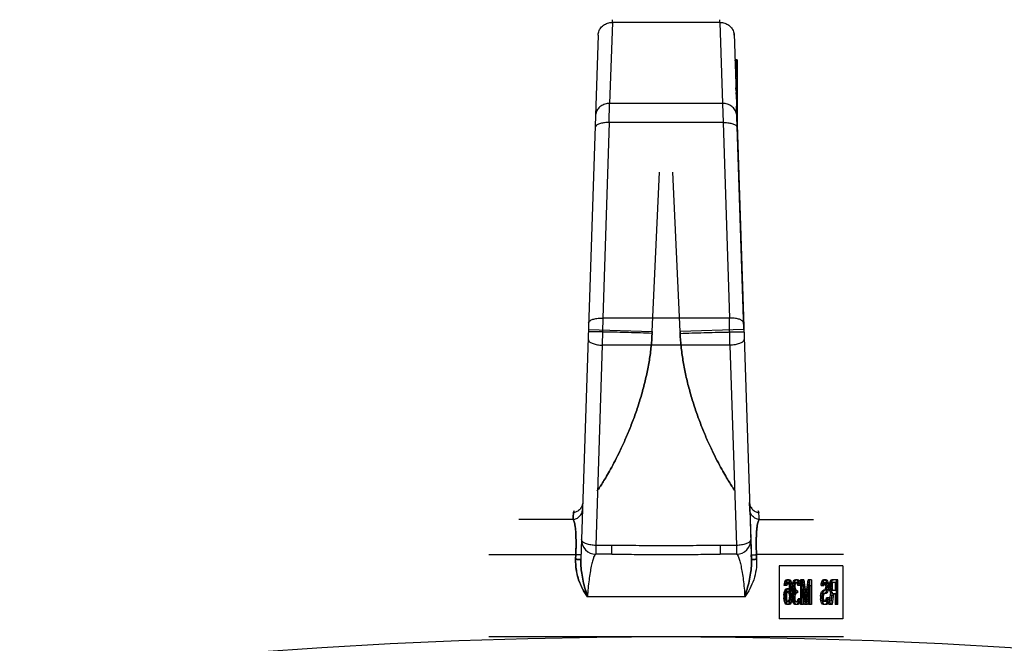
# Model space of a CAD drawing. Header units: millimetres. Extents: x 0 to 420, y 0 to 297.
# Tile 29 of 34: x 319.1 to 322.71, y 248.71 to 250.99. Entities that reach past the tile are written whole.
import ezdxf

# ---------------------------------------------------------------- set-up
doc = ezdxf.new("R2010")
doc.units = ezdxf.units.MM
doc.header["$LTSCALE"] = 23.1
doc.layers.get('0').update_dxf_attribs({"linetype": 'CONTINUOUS'})
doc.layers.add('001-M31079-X02', color=7, linetype='CONTINUOUS')

msp = doc.modelspace()

# ---------------------------------------------------------------- linework, layer by layer
at = {"color": 7, "linetype": 'Continuous'}
msp.add_circle((321.4716, 229.0752), 19.656, dxfattribs=at)
at = {"layer": '001-M31079-X02', "color": 9, "linetype": 'Continuous'}
for p, q in [((321.2743, 250.9824), (321.2645, 250.6857)), ((321.2743, 250.9824), (321.2745, 250.9923)), ((321.2743, 250.9824), (321.2745, 250.9923)), ((321.6688, 250.9824), (321.2743, 250.9824)), ((321.6688, 250.9824), (321.6686, 250.9923)), ((321.6688, 250.9824), (321.6686, 250.9923)), ((321.6688, 250.9824), (321.6786, 250.6857)), ((321.2223, 250.9361), (321.1589, 249.0135)), ((321.2223, 250.9361), (321.2225, 250.9421)), ((321.2631, 250.6154), (321.2645, 250.6857)), ((321.6786, 250.6857), (321.2645, 250.6857)), ((321.6786, 250.6857), (321.68, 250.6154)), ((321.2631, 250.6154), (321.2395, 249.899)), ((321.68, 250.6154), (321.2631, 250.6154)), ((321.68, 250.6154), (321.7036, 249.899)), ((321.2395, 249.899), (321.2375, 249.7995)), ((321.7036, 249.899), (321.2395, 249.899)), ((321.7056, 249.7995), (321.7036, 249.899)), ((321.1867, 249.8569), (321.4206, 249.8492)), ((321.7564, 249.8569), (321.5225, 249.8492)), ((321.2375, 249.7995), (321.2133, 249.0654)), ((321.7056, 249.7995), (321.2375, 249.7995)), ((321.7056, 249.7995), (321.7298, 249.0654)), ((321.1658, 249.2231), (321.1666, 249.2229)), ((321.7772, 249.223), (321.7773, 249.2231)), ((321.1299, 249.1602), (320.9312, 249.1602)), ((321.8133, 249.1602), (322.0119, 249.1602)), ((321.2133, 249.0654), (321.2133, 249.0333)), ((321.2729, 249.0654), (321.2133, 249.0654)), ((321.2729, 249.0333), (321.2729, 249.0654)), ((321.6702, 249.0654), (321.6702, 249.0333)), ((321.7298, 249.0654), (321.6702, 249.0654)), ((321.7298, 249.0654), (321.7298, 249.0333)), ((320.8216, 249.0318), (321.1404, 249.0318)), ((321.2729, 249.0333), (321.2133, 249.0333)), ((321.7298, 249.0333), (321.6702, 249.0333)), ((322.1216, 249.0318), (321.8028, 249.0318)), ((321.7597, 248.8773), (321.1834, 248.8773))]:
    msp.add_line(p, q, dxfattribs=at)
at = {"layer": '001-M31079-X02', "color": 7, "linetype": 'Continuous'}
for p, q in [((321.7208, 250.9361), (321.7206, 250.9421)), ((321.7206, 250.9421), (321.7842, 249.0135)), ((321.7238, 250.8448), (321.7238, 250.842)), ((321.724, 250.842), (321.724, 250.8365)), ((321.7259, 250.7839), (321.7259, 250.7784)), ((321.7272, 250.7373), (321.7272, 250.7428)), ((321.7273, 250.7397), (321.7273, 250.7341)), ((321.7275, 250.7341), (321.7275, 250.7314)), ((321.7278, 250.7194), (321.7278, 250.7259)), ((321.7279, 250.7231), (321.7279, 250.7175)), ((321.728, 250.7175), (321.728, 250.7148)), ((321.7316, 250.7259), (321.7316, 250.6091)), ((321.7564, 249.8569), (321.7294, 250.6751)), ((321.7564, 249.8569), (321.7294, 250.6751)), ((321.7315, 250.6134), (321.7295, 250.6721)), ((321.7296, 250.6709), (321.7296, 250.6648)), ((321.7297, 250.6633), (321.7297, 250.6663)), ((321.73, 250.6533), (321.73, 250.6607)), ((321.7301, 250.6567), (321.7301, 250.6526)), ((321.7315, 250.6134), (321.7315, 250.6469)), ((321.7306, 250.6394), (321.7319, 250.5972)), ((321.7319, 250.5972), (321.7306, 250.6394)), ((321.7309, 250.6288), (321.7315, 250.6144)), ((321.7781, 249.1975), (321.7773, 249.2231)), ((321.7781, 249.1975), (321.7836, 249.0305)), ((321.7836, 249.0305), (321.7842, 249.0135)), ((321.7842, 249.0135), (321.7836, 249.0305)), ((321.7836, 249.0305), (321.7842, 249.0135))]:
    msp.add_line(p, q, dxfattribs=at)
at = {"layer": '001-M31079-X02', "color": 6, "linetype": 'Continuous'}
for p, q in [((321.7316, 250.8448), (321.7238, 250.8448)), ((321.7316, 250.842), (321.7239, 250.842)), ((321.7316, 250.8365), (321.7241, 250.8365)), ((321.7316, 250.8337), (321.7241, 250.8337)), ((321.7316, 250.8309), (321.7242, 250.8309)), ((321.7316, 250.8282), (321.7243, 250.8282)), ((321.7316, 250.8448), (321.7316, 250.7259)), ((321.7316, 250.8254), (321.7244, 250.8254)), ((321.7316, 250.8226), (321.7244, 250.8226)), ((321.7316, 250.8199), (321.7245, 250.8199)), ((321.7316, 250.8143), (321.7248, 250.8143)), ((321.7316, 250.8116), (321.7249, 250.8116)), ((321.7316, 250.806), (321.7251, 250.806)), ((321.7316, 250.8033), (321.7251, 250.8033)), ((321.7316, 250.8005), (321.7252, 250.8005)), ((321.7316, 250.7977), (321.7253, 250.7977)), ((321.7316, 250.795), (321.7254, 250.795)), ((321.7316, 250.7922), (321.7254, 250.7922)), ((321.7316, 250.7894), (321.7256, 250.7894)), ((321.7316, 250.7839), (321.7259, 250.7839)), ((321.7316, 250.7784), (321.726, 250.7784)), ((321.7316, 250.7728), (321.7262, 250.7728)), ((321.7316, 250.759), (321.7266, 250.759)), ((321.7316, 250.748), (321.727, 250.748)), ((321.7316, 250.7452), (321.7271, 250.7452)), ((321.7316, 250.7428), (321.7271, 250.7428)), ((321.7316, 250.7397), (321.7272, 250.7397)), ((321.7316, 250.7373), (321.7272, 250.7373)), ((321.7316, 250.7341), (321.7273, 250.7341)), ((321.7316, 250.7355), (321.7274, 250.7355)), ((321.7316, 250.7314), (321.7275, 250.7314)), ((321.7316, 250.7259), (321.7277, 250.7259)), ((321.7316, 250.7236), (321.7278, 250.7236)), ((321.7316, 250.7231), (321.7278, 250.7231)), ((321.7316, 250.7194), (321.7278, 250.7194)), ((321.7316, 250.7175), (321.7279, 250.7175)), ((321.7316, 250.7182), (321.728, 250.7182)), ((321.7316, 250.7148), (321.728, 250.7148)), ((321.7316, 250.714), (321.7281, 250.714)), ((321.7316, 250.7095), (321.7282, 250.7095)), ((321.7316, 250.7086), (321.7283, 250.7086)), ((321.7285, 250.7003), (321.7316, 250.7003)), ((321.7316, 250.6999), (321.7286, 250.6999)), ((321.7316, 250.6721), (321.7295, 250.6721)), ((321.7316, 250.6709), (321.7296, 250.6709)), ((321.7316, 250.6663), (321.7297, 250.6663)), ((321.7316, 250.6648), (321.7297, 250.6648)), ((321.7297, 250.6633), (321.7316, 250.6633)), ((321.7316, 250.6613), (321.7298, 250.6613)), ((321.7316, 250.6607), (321.7299, 250.6607)), ((321.7316, 250.6577), (321.73, 250.6577)), ((321.7316, 250.6548), (321.73, 250.6548)), ((321.7316, 250.6533), (321.73, 250.6533)), ((321.7316, 250.6567), (321.7301, 250.6567)), ((321.7316, 250.6526), (321.7301, 250.6526)), ((321.7316, 250.6517), (321.7301, 250.6517)), ((321.7315, 250.6469), (321.7303, 250.6469)), ((321.7315, 250.6404), (321.7305, 250.6404)), ((321.7316, 250.6364), (321.7307, 250.6364)), ((321.7316, 250.6288), (321.7309, 250.6288)), ((321.4206, 249.8492), (321.4476, 250.4336)), ((321.4206, 249.8492), (321.4476, 250.4336)), ((321.5225, 249.8492), (321.4955, 250.4336)), ((321.5225, 249.8492), (321.4955, 250.4336)), ((321.4203, 249.8428), (321.4205, 249.8471)), ((321.4206, 249.8492), (321.4204, 249.8449)), ((321.5225, 249.8492), (321.5227, 249.8449)), ((321.5228, 249.8428), (321.5226, 249.8471)), ((321.1398, 249.0148), (321.1404, 249.0318)), ((321.1404, 249.0318), (321.1398, 249.0148)), ((321.8033, 249.0148), (321.8028, 249.0318)), ((321.8028, 249.0318), (321.8033, 249.0148)), ((321.8858, 248.9912), (321.8858, 248.7962)), ((322.1195, 248.9912), (321.8858, 248.9912)), ((322.1195, 248.9912), (322.1195, 248.7962)), ((321.9043, 248.9186), (321.905, 248.9244)), ((321.9136, 248.9186), (321.9043, 248.9186)), ((321.905, 248.9244), (321.9071, 248.9321)), ((321.915, 248.9244), (321.905, 248.9244)), ((321.9071, 248.9321), (321.9106, 248.9379)), ((321.9129, 248.9321), (321.9071, 248.9321)), ((321.9092, 248.9244), (321.9078, 248.9186)), ((321.9113, 248.9283), (321.9092, 248.9244)), ((321.9101, 248.9186), (321.9108, 248.9244)), ((321.9106, 248.9379), (321.9141, 248.9399)), ((321.9164, 248.9379), (321.9106, 248.9379)), ((321.9108, 248.9244), (321.9129, 248.9321)), ((321.9134, 248.9302), (321.9113, 248.9283)), ((321.9171, 248.9283), (321.9113, 248.9283)), ((321.9129, 248.9321), (321.9164, 248.9379)), ((321.9234, 248.9302), (321.9134, 248.9302)), ((321.915, 248.9244), (321.9136, 248.9186)), ((321.9227, 248.9399), (321.9141, 248.9399)), ((321.9171, 248.9283), (321.915, 248.9244)), ((321.9164, 248.9379), (321.9199, 248.9399)), ((321.9169, 248.9399), (321.9204, 248.9379)), ((321.9192, 248.9302), (321.9171, 248.9283)), ((321.9197, 248.9283), (321.9176, 248.9302)), ((321.9218, 248.9244), (321.9197, 248.9283)), ((321.9255, 248.9283), (321.9197, 248.9283)), ((321.9204, 248.9379), (321.9239, 248.9321)), ((321.9262, 248.9379), (321.9204, 248.9379)), ((321.9232, 248.9186), (321.9218, 248.9244)), ((321.9318, 248.9244), (321.9218, 248.9244)), ((321.9227, 248.9399), (321.9262, 248.9379)), ((321.9239, 248.9128), (321.9232, 248.9186)), ((321.929, 248.9186), (321.9232, 248.9186)), ((321.9255, 248.9283), (321.9234, 248.9302)), ((321.9239, 248.9321), (321.926, 248.9244)), ((321.9297, 248.9321), (321.9239, 248.9321)), ((321.9246, 248.9011), (321.9239, 248.9128)), ((321.9297, 248.9128), (321.9239, 248.9128)), ((321.9276, 248.9244), (321.9255, 248.9283)), ((321.926, 248.9244), (321.9274, 248.9147)), ((321.9262, 248.9379), (321.9297, 248.9321)), ((321.9274, 248.9147), (321.9281, 248.9011)), ((321.9332, 248.9147), (321.9274, 248.9147)), ((321.929, 248.9186), (321.9276, 248.9244)), ((321.9297, 248.9128), (321.929, 248.9186)), ((321.9297, 248.9321), (321.9318, 248.9244)), ((321.9304, 248.9011), (321.9297, 248.9128)), ((321.9318, 248.9244), (321.9332, 248.9147)), ((321.9332, 248.9147), (321.9339, 248.9011)), ((321.9344, 248.9186), (321.9351, 248.9263)), ((321.9344, 248.9186), (321.9344, 248.9147)), ((321.9437, 248.9186), (321.9344, 248.9186)), ((321.9351, 248.907), (321.9344, 248.9147)), ((321.9437, 248.9147), (321.9344, 248.9147)), ((321.9351, 248.9263), (321.938, 248.9341)), ((321.9409, 248.9263), (321.9351, 248.9263)), ((321.938, 248.9341), (321.9408, 248.9379)), ((321.9437, 248.9341), (321.938, 248.9341)), ((321.9394, 248.9244), (321.938, 248.9186)), ((321.938, 248.9147), (321.938, 248.9186)), ((321.938, 248.9147), (321.9394, 248.907)), ((321.9415, 248.9283), (321.9394, 248.9244)), ((321.9451, 248.9244), (321.9394, 248.9244)), ((321.9402, 248.9186), (321.9409, 248.9263)), ((321.9402, 248.9147), (321.9402, 248.9186)), ((321.9409, 248.907), (321.9402, 248.9147)), ((321.9408, 248.9379), (321.9457, 248.9399)), ((321.9465, 248.9379), (321.9408, 248.9379)), ((321.9409, 248.9263), (321.9437, 248.9341)), ((321.945, 248.9302), (321.9415, 248.9283)), ((321.9472, 248.9283), (321.9415, 248.9283)), ((321.9437, 248.9341), (321.9465, 248.9379)), ((321.9451, 248.9244), (321.9437, 248.9186)), ((321.9437, 248.9186), (321.9437, 248.9147)), ((321.9437, 248.9147), (321.9451, 248.907)), ((321.9535, 248.9302), (321.945, 248.9302)), ((321.9472, 248.9283), (321.9451, 248.9244)), ((321.9528, 248.9399), (321.9457, 248.9399)), ((321.9465, 248.9379), (321.9514, 248.9399)), ((321.9471, 248.9399), (321.952, 248.9379)), ((321.9507, 248.9302), (321.9472, 248.9283)), ((321.9513, 248.9283), (321.9478, 248.9302)), ((321.9534, 248.9244), (321.9513, 248.9283)), ((321.957, 248.9283), (321.9513, 248.9283)), ((321.952, 248.9379), (321.9548, 248.9341)), ((321.9577, 248.9379), (321.952, 248.9379)), ((321.9528, 248.9399), (321.9577, 248.9379)), ((321.9548, 248.9186), (321.9534, 248.9244)), ((321.9591, 248.9244), (321.9534, 248.9244)), ((321.957, 248.9283), (321.9535, 248.9302)), ((321.9548, 248.9341), (321.9576, 248.9263)), ((321.9605, 248.9341), (321.9548, 248.9341)), ((321.964, 248.9186), (321.9548, 248.9186)), ((321.9591, 248.9244), (321.957, 248.9283)), ((321.9576, 248.9263), (321.9583, 248.9186)), ((321.9633, 248.9263), (321.9576, 248.9263)), ((321.9577, 248.9379), (321.9605, 248.9341)), ((321.9605, 248.9186), (321.9591, 248.9244)), ((321.9605, 248.9341), (321.9633, 248.9263)), ((321.9633, 248.9263), (321.964, 248.9186)), ((321.9646, 248.9399), (321.9646, 248.8489)), ((321.9766, 248.9399), (321.9646, 248.9399)), ((321.9688, 248.8489), (321.9688, 248.9205)), ((321.9786, 248.8489), (321.9688, 248.9205)), ((321.9745, 248.9205), (321.9688, 248.9205)), ((321.9703, 248.8489), (321.9703, 248.9399)), ((321.9709, 248.9399), (321.9814, 248.8586)), ((321.9745, 248.9205), (321.9745, 248.8489)), ((321.9843, 248.8489), (321.9745, 248.9205)), ((321.9766, 248.9399), (321.9871, 248.8586)), ((321.9814, 248.8586), (321.9919, 248.9399)), ((321.994, 248.9205), (321.9842, 248.8489)), ((321.9871, 248.8586), (321.9976, 248.9399)), ((321.9997, 248.9205), (321.9899, 248.8489)), ((322.0039, 248.9399), (321.9919, 248.9399)), ((321.994, 248.9205), (321.994, 248.8489)), ((321.9997, 248.9205), (321.994, 248.9205)), ((321.9982, 248.8489), (321.9982, 248.9399)), ((321.9997, 248.8489), (321.9997, 248.9205)), ((322.0039, 248.9399), (322.0039, 248.8489)), ((322.0395, 248.9186), (322.0402, 248.9244)), ((322.0395, 248.9186), (322.0495, 248.9186)), ((322.0402, 248.9244), (322.0423, 248.9321)), ((322.046, 248.9244), (322.0402, 248.9244)), ((322.0423, 248.9321), (322.0451, 248.9379)), ((322.0481, 248.9321), (322.0423, 248.9321)), ((322.0444, 248.9224), (322.0437, 248.9186)), ((322.0458, 248.9263), (322.0444, 248.9224)), ((322.0502, 248.9224), (322.0444, 248.9224)), ((322.0451, 248.9379), (322.0486, 248.9399)), ((322.0509, 248.9379), (322.0451, 248.9379)), ((322.0453, 248.9186), (322.046, 248.9244)), ((322.0479, 248.9283), (322.0458, 248.9263)), ((322.0516, 248.9263), (322.0458, 248.9263)), ((322.046, 248.9244), (322.0481, 248.9321)), ((322.0579, 248.9283), (322.0479, 248.9283)), ((322.0481, 248.9321), (322.0509, 248.9379)), ((322.0579, 248.9399), (322.0486, 248.9399)), ((322.0502, 248.9224), (322.0495, 248.9186)), ((322.0516, 248.9263), (322.0502, 248.9224)), ((322.0509, 248.9379), (322.0544, 248.9399)), ((322.0537, 248.9283), (322.0516, 248.9263)), ((322.0521, 248.9399), (322.0549, 248.9379)), ((322.0542, 248.9263), (322.0521, 248.9283)), ((322.0563, 248.9224), (322.0542, 248.9263)), ((322.06, 248.9263), (322.0542, 248.9263)), ((322.0549, 248.9379), (322.0577, 248.9341)), ((322.0607, 248.9379), (322.0549, 248.9379)), ((322.057, 248.9166), (322.0563, 248.9224)), ((322.0621, 248.9224), (322.0563, 248.9224)), ((322.0563, 248.907), (322.057, 248.9128)), ((322.057, 248.9166), (322.057, 248.9128)), ((322.0628, 248.9166), (322.057, 248.9166)), ((322.0628, 248.9128), (322.057, 248.9128)), ((322.0577, 248.9341), (322.0605, 248.9263)), ((322.0635, 248.9341), (322.0577, 248.9341)), ((322.0579, 248.9399), (322.0607, 248.9379)), ((322.06, 248.9263), (322.0579, 248.9283)), ((322.0621, 248.9224), (322.06, 248.9263)), ((322.0605, 248.9263), (322.0612, 248.9186)), ((322.0663, 248.9263), (322.0605, 248.9263)), ((322.0607, 248.9379), (322.0635, 248.9341)), ((322.0612, 248.9108), (322.0612, 248.9186)), ((322.067, 248.9186), (322.0612, 248.9186)), ((322.0628, 248.9166), (322.0621, 248.9224)), ((322.0621, 248.907), (322.0628, 248.9128)), ((322.0628, 248.9128), (322.0628, 248.9166)), ((322.0635, 248.9341), (322.0663, 248.9263)), ((322.0663, 248.9263), (322.067, 248.9186)), ((322.067, 248.9186), (322.067, 248.9108)), ((322.0696, 248.9186), (322.0703, 248.9244)), ((322.0696, 248.9186), (322.0696, 248.9108)), ((322.0796, 248.9186), (322.0696, 248.9186)), ((322.0703, 248.9244), (322.0724, 248.9321)), ((322.0803, 248.9244), (322.0703, 248.9244)), ((322.0724, 248.9321), (322.0752, 248.9379)), ((322.0782, 248.9321), (322.0724, 248.9321)), ((322.0745, 248.9244), (322.0738, 248.9186)), ((322.0738, 248.9128), (322.0738, 248.9186)), ((322.0738, 248.9128), (322.0745, 248.907)), ((322.0796, 248.9128), (322.0738, 248.9128)), ((322.0759, 248.9283), (322.0745, 248.9244)), ((322.0752, 248.9379), (322.0787, 248.9399)), ((322.081, 248.9379), (322.0752, 248.9379)), ((322.0754, 248.9186), (322.0761, 248.9244)), ((322.0754, 248.9186), (322.0754, 248.9108)), ((322.078, 248.9302), (322.0759, 248.9283)), ((322.0817, 248.9283), (322.0759, 248.9283)), ((322.0761, 248.9244), (322.0782, 248.9321)), ((322.0971, 248.9302), (322.078, 248.9302)), ((322.0782, 248.9321), (322.081, 248.9379)), ((322.1013, 248.9399), (322.0787, 248.9399)), ((322.0803, 248.9244), (322.0796, 248.9186)), ((322.0796, 248.9186), (322.0796, 248.9128)), ((322.0796, 248.9128), (322.0803, 248.907)), ((322.0817, 248.9283), (322.0803, 248.9244)), ((322.081, 248.9379), (322.0845, 248.9399)), ((322.0838, 248.9302), (322.0817, 248.9283)), ((322.0913, 248.9302), (322.0913, 248.9011)), ((322.0955, 248.8489), (322.0955, 248.9399)), ((322.0971, 248.9011), (322.0971, 248.9302)), ((322.1013, 248.8489), (322.1013, 248.9399)), ((321.9029, 248.8837), (321.9043, 248.8934)), ((321.9029, 248.8837), (321.9029, 248.874)), ((321.9087, 248.8837), (321.9029, 248.8837)), ((321.9043, 248.8934), (321.9064, 248.8992)), ((321.9101, 248.8934), (321.9043, 248.8934)), ((321.9064, 248.8992), (321.9099, 248.905)), ((321.9064, 248.8992), (321.9122, 248.8992)), ((321.9071, 248.8876), (321.9064, 248.8818)), ((321.9064, 248.876), (321.9064, 248.8818)), ((321.9064, 248.8818), (321.9122, 248.8818)), ((321.9085, 248.8915), (321.9071, 248.8876)), ((321.9129, 248.8876), (321.9071, 248.8876)), ((321.9106, 248.8953), (321.9085, 248.8915)), ((321.9143, 248.8915), (321.9085, 248.8915)), ((321.9087, 248.8837), (321.9101, 248.8934)), ((321.9087, 248.874), (321.9087, 248.8837)), ((321.9099, 248.905), (321.9134, 248.907)), ((321.9157, 248.905), (321.9099, 248.905)), ((321.9101, 248.8934), (321.9122, 248.8992)), ((321.9127, 248.8973), (321.9106, 248.8953)), ((321.9164, 248.8953), (321.9106, 248.8953)), ((321.9122, 248.8992), (321.9157, 248.905)), ((321.9129, 248.8876), (321.9122, 248.8818)), ((321.9122, 248.8818), (321.9122, 248.876)), ((321.9234, 248.8973), (321.9127, 248.8973)), ((321.9143, 248.8915), (321.9129, 248.8876)), ((321.9227, 248.907), (321.9134, 248.907)), ((321.9164, 248.8953), (321.9143, 248.8915)), ((321.9157, 248.905), (321.9192, 248.907)), ((321.9185, 248.8973), (321.9164, 248.8953)), ((321.9169, 248.907), (321.9204, 248.905)), ((321.9197, 248.8953), (321.9176, 248.8973)), ((321.9218, 248.8915), (321.9197, 248.8953)), ((321.9255, 248.8953), (321.9197, 248.8953)), ((321.9204, 248.905), (321.9246, 248.8973)), ((321.9262, 248.905), (321.9204, 248.905)), ((321.9232, 248.8876), (321.9218, 248.8915)), ((321.9276, 248.8915), (321.9218, 248.8915)), ((321.9227, 248.907), (321.9262, 248.905)), ((321.9239, 248.8818), (321.9232, 248.8876)), ((321.9339, 248.8876), (321.9232, 248.8876)), ((321.9255, 248.8953), (321.9234, 248.8973)), ((321.9239, 248.8818), (321.9239, 248.876)), ((321.9297, 248.8818), (321.9239, 248.8818)), ((321.9246, 248.9011), (321.9246, 248.8973)), ((321.9339, 248.9011), (321.9246, 248.9011)), ((321.9304, 248.8973), (321.9246, 248.8973)), ((321.9276, 248.8915), (321.9255, 248.8953)), ((321.9262, 248.905), (321.9304, 248.8973)), ((321.9281, 248.8876), (321.9274, 248.874)), ((321.929, 248.8876), (321.9276, 248.8915)), ((321.9281, 248.8876), (321.9281, 248.9011)), ((321.9297, 248.8818), (321.929, 248.8876)), ((321.9297, 248.876), (321.9297, 248.8818)), ((321.9304, 248.8973), (321.9304, 248.9011)), ((321.9339, 248.8876), (321.9332, 248.874)), ((321.9337, 248.8779), (321.9344, 248.8857)), ((321.9337, 248.8779), (321.9337, 248.8702)), ((321.943, 248.8779), (321.9337, 248.8779)), ((321.9339, 248.9011), (321.9339, 248.8876)), ((321.9344, 248.8857), (321.9358, 248.8915)), ((321.9444, 248.8857), (321.9344, 248.8857)), ((321.9365, 248.9011), (321.9351, 248.907)), ((321.9451, 248.907), (321.9351, 248.907)), ((321.9358, 248.8915), (321.9394, 248.8953)), ((321.9416, 248.8915), (321.9358, 248.8915)), ((321.9394, 248.8953), (321.9365, 248.9011)), ((321.9423, 248.9011), (321.9365, 248.9011)), ((321.9387, 248.8857), (321.9372, 248.8779)), ((321.9372, 248.8702), (321.9372, 248.8779)), ((321.9408, 248.8895), (321.9387, 248.8857)), ((321.9394, 248.907), (321.9408, 248.9031)), ((321.9451, 248.8953), (321.9394, 248.8953)), ((321.9395, 248.8779), (321.9402, 248.8857)), ((321.9395, 248.8702), (321.9395, 248.8779)), ((321.9402, 248.8857), (321.9416, 248.8915)), ((321.9408, 248.9031), (321.945, 248.8992)), ((321.9465, 248.9031), (321.9408, 248.9031)), ((321.945, 248.8915), (321.9408, 248.8895)), ((321.9465, 248.8895), (321.9408, 248.8895)), ((321.9423, 248.9011), (321.9409, 248.907)), ((321.9416, 248.8915), (321.9451, 248.8953)), ((321.9451, 248.8953), (321.9423, 248.9011)), ((321.9444, 248.8857), (321.943, 248.8779)), ((321.943, 248.8779), (321.943, 248.8702)), ((321.9465, 248.8895), (321.9444, 248.8857)), ((321.9535, 248.8992), (321.945, 248.8992)), ((321.9535, 248.8915), (321.945, 248.8915)), ((321.9451, 248.907), (321.9465, 248.9031)), ((321.9465, 248.9031), (321.9507, 248.8992)), ((321.9507, 248.8915), (321.9465, 248.8895)), ((321.9478, 248.8915), (321.9478, 248.8992)), ((321.9535, 248.8992), (321.9535, 248.8915)), ((322.0374, 248.8798), (322.0388, 248.8876)), ((322.0374, 248.8798), (322.0374, 248.8702)), ((322.0432, 248.8798), (322.0374, 248.8798)), ((322.0388, 248.8876), (322.0416, 248.8953)), ((322.0446, 248.8876), (322.0388, 248.8876)), ((322.0416, 248.8953), (322.0444, 248.8992)), ((322.0474, 248.8953), (322.0416, 248.8953)), ((322.043, 248.8837), (322.0416, 248.8779)), ((322.0416, 248.8721), (322.0416, 248.8779)), ((322.0474, 248.8779), (322.0416, 248.8779)), ((322.0451, 248.8876), (322.043, 248.8837)), ((322.0488, 248.8837), (322.043, 248.8837)), ((322.0432, 248.8798), (322.0446, 248.8876)), ((322.0432, 248.8702), (322.0432, 248.8798)), ((322.0444, 248.8992), (322.0479, 248.9011)), ((322.0502, 248.8992), (322.0444, 248.8992)), ((322.0446, 248.8876), (322.0474, 248.8953)), ((322.0479, 248.8895), (322.0451, 248.8876)), ((322.0509, 248.8876), (322.0451, 248.8876)), ((322.0474, 248.8953), (322.0502, 248.8992)), ((322.0488, 248.8837), (322.0474, 248.8779)), ((322.0474, 248.8779), (322.0474, 248.8721)), ((322.0579, 248.9011), (322.0479, 248.9011)), ((322.0579, 248.8895), (322.0479, 248.8895)), ((322.0509, 248.8876), (322.0488, 248.8837)), ((322.0502, 248.8992), (322.0537, 248.9011)), ((322.0537, 248.8895), (322.0509, 248.8876)), ((322.0521, 248.9011), (322.0542, 248.9031)), ((322.0549, 248.8915), (322.0521, 248.8895)), ((322.0542, 248.9031), (322.0563, 248.907)), ((322.06, 248.9031), (322.0542, 248.9031)), ((322.0577, 248.8953), (322.0549, 248.8915)), ((322.0607, 248.8915), (322.0549, 248.8915)), ((322.0621, 248.907), (322.0563, 248.907)), ((322.0605, 248.9031), (322.0577, 248.8953)), ((322.0635, 248.8953), (322.0577, 248.8953)), ((322.0579, 248.9011), (322.06, 248.9031)), ((322.0607, 248.8915), (322.0579, 248.8895)), ((322.06, 248.9031), (322.0621, 248.907)), ((322.0612, 248.9108), (322.0605, 248.9031)), ((322.0663, 248.9031), (322.0605, 248.9031)), ((322.0635, 248.8953), (322.0607, 248.8915)), ((322.067, 248.9108), (322.0612, 248.9108)), ((322.0663, 248.9031), (322.0635, 248.8953)), ((322.067, 248.9108), (322.0663, 248.9031)), ((322.0689, 248.8489), (322.0752, 248.8934)), ((322.0703, 248.905), (322.0696, 248.9108)), ((322.0754, 248.9108), (322.0696, 248.9108)), ((322.0724, 248.8973), (322.0703, 248.905)), ((322.0761, 248.905), (322.0703, 248.905)), ((322.0752, 248.8934), (322.0724, 248.8973)), ((322.0782, 248.8973), (322.0724, 248.8973)), ((322.0794, 248.8895), (322.0738, 248.8489)), ((322.0745, 248.907), (322.0759, 248.9031)), ((322.0803, 248.907), (322.0745, 248.907)), ((322.0747, 248.8489), (322.081, 248.8934)), ((322.081, 248.8934), (322.0752, 248.8934)), ((322.0761, 248.905), (322.0754, 248.9108)), ((322.0759, 248.9031), (322.078, 248.9011)), ((322.0817, 248.9031), (322.0759, 248.9031)), ((322.0782, 248.8973), (322.0761, 248.905)), ((322.078, 248.9011), (322.0971, 248.9011)), ((322.081, 248.8934), (322.0782, 248.8973)), ((322.0794, 248.8895), (322.0971, 248.8895)), ((322.0852, 248.8895), (322.0796, 248.8489)), ((322.0803, 248.907), (322.0817, 248.9031)), ((322.0817, 248.9031), (322.0838, 248.9011)), ((322.0913, 248.8895), (322.0913, 248.8489)), ((322.0971, 248.8895), (322.0971, 248.8489)), ((321.9043, 248.8644), (321.9029, 248.874)), ((321.9087, 248.874), (321.9029, 248.874)), ((321.9064, 248.8566), (321.9043, 248.8644)), ((321.9143, 248.8644), (321.9043, 248.8644)), ((321.9064, 248.876), (321.9071, 248.8702)), ((321.9122, 248.876), (321.9064, 248.876)), ((321.9099, 248.8508), (321.9064, 248.8566)), ((321.9122, 248.8566), (321.9064, 248.8566)), ((321.9071, 248.8702), (321.9085, 248.8644)), ((321.9129, 248.8702), (321.9071, 248.8702)), ((321.9085, 248.8644), (321.9106, 248.8605)), ((321.9101, 248.8644), (321.9087, 248.874)), ((321.9134, 248.8489), (321.9099, 248.8508)), ((321.9157, 248.8508), (321.9099, 248.8508)), ((321.9122, 248.8566), (321.9101, 248.8644)), ((321.9106, 248.8605), (321.9127, 248.8586)), ((321.9164, 248.8605), (321.9106, 248.8605)), ((321.9122, 248.876), (321.9129, 248.8702)), ((321.9157, 248.8508), (321.9122, 248.8566)), ((321.9234, 248.8586), (321.9127, 248.8586)), ((321.9129, 248.8702), (321.9143, 248.8644)), ((321.9227, 248.8489), (321.9134, 248.8489)), ((321.9143, 248.8644), (321.9164, 248.8605)), ((321.9192, 248.8489), (321.9157, 248.8508)), ((321.9164, 248.8605), (321.9185, 248.8586)), ((321.9204, 248.8508), (321.9169, 248.8489)), ((321.9176, 248.8586), (321.9197, 248.8605)), ((321.9197, 248.8605), (321.9218, 248.8644)), ((321.9255, 248.8605), (321.9197, 248.8605)), ((321.9239, 248.8566), (321.9204, 248.8508)), ((321.9262, 248.8508), (321.9204, 248.8508)), ((321.9218, 248.8644), (321.9232, 248.8702)), ((321.9318, 248.8644), (321.9218, 248.8644)), ((321.9262, 248.8508), (321.9227, 248.8489)), ((321.9232, 248.8702), (321.9239, 248.876)), ((321.929, 248.8702), (321.9232, 248.8702)), ((321.9234, 248.8586), (321.9255, 248.8605)), ((321.9297, 248.876), (321.9239, 248.876)), ((321.926, 248.8644), (321.9239, 248.8566)), ((321.9297, 248.8566), (321.9239, 248.8566)), ((321.9255, 248.8605), (321.9276, 248.8644)), ((321.9274, 248.874), (321.926, 248.8644)), ((321.9297, 248.8566), (321.9262, 248.8508)), ((321.9332, 248.874), (321.9274, 248.874)), ((321.9276, 248.8644), (321.929, 248.8702)), ((321.929, 248.8702), (321.9297, 248.876)), ((321.9318, 248.8644), (321.9297, 248.8566)), ((321.9332, 248.874), (321.9318, 248.8644)), ((321.9344, 248.8644), (321.9337, 248.8702)), ((321.943, 248.8702), (321.9337, 248.8702)), ((321.9358, 248.8586), (321.9344, 248.8644)), ((321.9344, 248.8644), (321.9402, 248.8644)), ((321.938, 248.8547), (321.9358, 248.8586)), ((321.9416, 248.8586), (321.9358, 248.8586)), ((321.9372, 248.8702), (321.938, 248.8663)), ((321.938, 248.8663), (321.9394, 248.8624)), ((321.9437, 248.8663), (321.938, 248.8663)), ((321.9408, 248.8508), (321.938, 248.8547)), ((321.9437, 248.8547), (321.938, 248.8547)), ((321.9394, 248.8624), (321.9408, 248.8605)), ((321.9451, 248.8624), (321.9394, 248.8624)), ((321.9402, 248.8644), (321.9395, 248.8702)), ((321.9416, 248.8586), (321.9402, 248.8644)), ((321.9408, 248.8605), (321.9443, 248.8586)), ((321.9465, 248.8605), (321.9408, 248.8605)), ((321.9436, 248.8489), (321.9408, 248.8508)), ((321.9465, 248.8508), (321.9408, 248.8508)), ((321.9437, 248.8547), (321.9416, 248.8586)), ((321.943, 248.8702), (321.9437, 248.8663)), ((321.9549, 248.8489), (321.9436, 248.8489)), ((321.9437, 248.8663), (321.9451, 248.8624)), ((321.9465, 248.8508), (321.9437, 248.8547)), ((321.9542, 248.8586), (321.9443, 248.8586)), ((321.9451, 248.8624), (321.9465, 248.8605)), ((321.9465, 248.8605), (321.95, 248.8586)), ((321.9493, 248.8489), (321.9465, 248.8508)), ((321.9485, 248.8586), (321.952, 248.8605)), ((321.952, 248.8508), (321.9492, 248.8489)), ((321.952, 248.8605), (321.9534, 248.8624)), ((321.9577, 248.8605), (321.952, 248.8605)), ((321.9548, 248.8547), (321.952, 248.8508)), ((321.9577, 248.8508), (321.952, 248.8508)), ((321.9534, 248.8624), (321.9548, 248.8663)), ((321.9591, 248.8624), (321.9534, 248.8624)), ((321.9542, 248.8586), (321.9577, 248.8605)), ((321.9548, 248.8663), (321.9555, 248.8702)), ((321.9605, 248.8663), (321.9548, 248.8663)), ((321.9569, 248.8586), (321.9548, 248.8547)), ((321.9605, 248.8547), (321.9548, 248.8547)), ((321.9577, 248.8508), (321.9549, 248.8489)), ((321.9647, 248.8702), (321.9555, 248.8702)), ((321.9583, 248.8644), (321.9569, 248.8586)), ((321.9626, 248.8586), (321.9569, 248.8586)), ((321.9577, 248.8605), (321.9591, 248.8624)), ((321.9605, 248.8547), (321.9577, 248.8508)), ((321.959, 248.8702), (321.9583, 248.8644)), ((321.964, 248.8644), (321.9583, 248.8644)), ((321.9591, 248.8624), (321.9605, 248.8663)), ((321.9605, 248.8663), (321.9612, 248.8702)), ((321.9626, 248.8586), (321.9605, 248.8547)), ((321.964, 248.8644), (321.9626, 248.8586)), ((321.9647, 248.8702), (321.964, 248.8644)), ((321.9745, 248.8489), (321.9646, 248.8489)), ((321.9899, 248.8489), (321.9786, 248.8489)), ((321.9871, 248.8586), (321.9814, 248.8586)), ((322.0039, 248.8489), (321.994, 248.8489)), ((322.0388, 248.8624), (322.0374, 248.8702)), ((322.0432, 248.8702), (322.0374, 248.8702)), ((322.0416, 248.8547), (322.0388, 248.8624)), ((322.0446, 248.8624), (322.0388, 248.8624)), ((322.0416, 248.8721), (322.043, 248.8663)), ((322.0474, 248.8721), (322.0416, 248.8721)), ((322.0444, 248.8508), (322.0416, 248.8547)), ((322.0474, 248.8547), (322.0416, 248.8547)), ((322.043, 248.8663), (322.0451, 248.8624)), ((322.0488, 248.8663), (322.043, 248.8663)), ((322.0446, 248.8624), (322.0432, 248.8702)), ((322.0479, 248.8489), (322.0444, 248.8508)), ((322.0502, 248.8508), (322.0444, 248.8508)), ((322.0474, 248.8547), (322.0446, 248.8624)), ((322.0451, 248.8624), (322.0479, 248.8605)), ((322.0509, 248.8624), (322.0451, 248.8624)), ((322.0474, 248.8721), (322.0488, 248.8663)), ((322.0502, 248.8508), (322.0474, 248.8547)), ((322.0593, 248.8605), (322.0479, 248.8605)), ((322.0593, 248.8489), (322.0479, 248.8489)), ((322.0488, 248.8663), (322.0509, 248.8624)), ((322.0537, 248.8489), (322.0502, 248.8508)), ((322.0509, 248.8624), (322.0537, 248.8605)), ((322.0535, 248.8605), (322.0563, 248.8624)), ((322.057, 248.8508), (322.0535, 248.8489)), ((322.0563, 248.8624), (322.0584, 248.8682)), ((322.0621, 248.8624), (322.0563, 248.8624)), ((322.0605, 248.8566), (322.057, 248.8508)), ((322.0628, 248.8508), (322.057, 248.8508)), ((322.0584, 248.8682), (322.0591, 248.874)), ((322.0642, 248.8682), (322.0584, 248.8682)), ((322.0691, 248.874), (322.0591, 248.874)), ((322.0593, 248.8605), (322.0621, 248.8624)), ((322.0628, 248.8508), (322.0593, 248.8489)), ((322.0626, 248.8663), (322.0605, 248.8566)), ((322.0663, 248.8566), (322.0605, 248.8566)), ((322.0621, 248.8624), (322.0642, 248.8682)), ((322.0633, 248.874), (322.0626, 248.8663)), ((322.0684, 248.8663), (322.0626, 248.8663)), ((322.0663, 248.8566), (322.0628, 248.8508)), ((322.0642, 248.8682), (322.0649, 248.874)), ((322.0684, 248.8663), (322.0663, 248.8566)), ((322.0691, 248.874), (322.0684, 248.8663)), ((322.0796, 248.8489), (322.0689, 248.8489)), ((322.1013, 248.8489), (322.0913, 248.8489)), ((322.1195, 248.7962), (321.8858, 248.7962)), ((320.8216, 248.7312), (322.1216, 248.7312))]:
    msp.add_line(p, q, dxfattribs=at)
at = {"layer": '001-M31079-X02', "color": 9, "linetype": 'Continuous'}
msp.add_lwpolyline([(321.7772, 249.223), (321.7769, 249.223), (321.7767, 249.223), (321.7765, 249.2229)], dxfattribs=at)
for centre, start, end in [((321.2133, 249.0853), 178.1099, 270), ((321.7298, 249.0853), 270, 1.8901)]:
    msp.add_arc(centre, 0.052, start, end, dxfattribs=at)
for points, knots in [([(321.2223, 250.9361), (321.2224, 250.9389), (321.2231, 250.9443), (321.2257, 250.9523), (321.2296, 250.9596), (321.2349, 250.9663), (321.2413, 250.972), (321.2487, 250.9766), (321.2568, 250.98), (321.2654, 250.982), (321.2714, 250.9825), (321.2743, 250.9824)], [0, 0, 0, 0, 0.106813, 0.214154, 0.322472, 0.4321, 0.543208, 0.655792, 0.769679, 0.884556, 1, 1, 1, 1]), ([(321.6688, 250.9824), (321.6718, 250.9825), (321.6777, 250.982), (321.6863, 250.98), (321.6944, 250.9766), (321.7018, 250.972), (321.7082, 250.9663), (321.7135, 250.9596), (321.7174, 250.9523), (321.72, 250.9443), (321.7207, 250.9389), (321.7208, 250.9361)], [0, 0, 0, 0, 0.115443, 0.230318, 0.344204, 0.456787, 0.567894, 0.677521, 0.78584, 0.893181, 1, 1, 1, 1]), ([(321.2645, 250.6857), (321.2616, 250.6857), (321.2556, 250.6853), (321.247, 250.6832), (321.2389, 250.6799), (321.2315, 250.6753), (321.2251, 250.6696), (321.2198, 250.6629), (321.2159, 250.6555), (321.2133, 250.6476), (321.2126, 250.6421), (321.2126, 250.6394)], [0, 0, 0, 0, 0.115443, 0.230319, 0.344206, 0.456789, 0.567896, 0.677523, 0.785842, 0.893182, 1, 1, 1, 1]), ([(321.7306, 250.6394), (321.7305, 250.6421), (321.7298, 250.6475), (321.7273, 250.6553), (321.7235, 250.6626), (321.7184, 250.6691), (321.7121, 250.6748), (321.7048, 250.6796), (321.6965, 250.6831), (321.6877, 250.6853), (321.6816, 250.6857), (321.6786, 250.6857)], [0, 0, 0, 0, 0.106197, 0.212482, 0.316463, 0.423719, 0.533532, 0.647096, 0.762514, 0.881834, 1, 1, 1, 1]), ([(321.2631, 250.6154), (321.2602, 250.6154), (321.2543, 250.6154), (321.2459, 250.6148), (321.2379, 250.6137), (321.2307, 250.612), (321.2243, 250.6099), (321.2189, 250.6073), (321.2138, 250.6038), (321.2112, 250.5997), (321.2112, 250.5972)], [0, 0, 0, 0, 0.152256, 0.299882, 0.435668, 0.563689, 0.679641, 0.78213, 0.868326, 1, 1, 1, 1]), ([(321.68, 250.6154), (321.6829, 250.6154), (321.6888, 250.6154), (321.6973, 250.6148), (321.7052, 250.6137), (321.7124, 250.612), (321.7188, 250.6099), (321.7242, 250.6073), (321.7293, 250.6038), (321.7319, 250.5997), (321.7319, 250.5972)], [0, 0, 0, 0, 0.152256, 0.299882, 0.435668, 0.563689, 0.679641, 0.78213, 0.868326, 1, 1, 1, 1]), ([(321.1875, 249.8808), (321.1876, 249.8833), (321.19, 249.8872), (321.1949, 249.8907), (321.2001, 249.8933), (321.2065, 249.8955), (321.2139, 249.8972), (321.222, 249.8984), (321.2306, 249.899), (321.2365, 249.8991), (321.2395, 249.899)], [0, 0, 0, 0, 0.126995, 0.210764, 0.310848, 0.426768, 0.556664, 0.697789, 0.846804, 1, 1, 1, 1]), ([(321.7556, 249.8808), (321.7555, 249.8833), (321.7531, 249.8872), (321.7482, 249.8907), (321.743, 249.8933), (321.7366, 249.8955), (321.7292, 249.8972), (321.7211, 249.8984), (321.7125, 249.899), (321.7066, 249.8991), (321.7036, 249.899)], [0, 0, 0, 0, 0.126991, 0.210759, 0.310842, 0.426762, 0.55666, 0.697786, 0.846802, 1, 1, 1, 1]), ([(321.1856, 249.8211), (321.1855, 249.8186), (321.1877, 249.8144), (321.1925, 249.8105), (321.1977, 249.8075), (321.2041, 249.8049), (321.2115, 249.8028), (321.2197, 249.8011), (321.2285, 249.7999), (321.2345, 249.7996), (321.2375, 249.7995)], [0, 0, 0, 0, 0.126512, 0.210417, 0.310819, 0.42713, 0.557361, 0.698627, 0.847454, 1, 1, 1, 1]), ([(321.4203, 249.8428), (321.406, 249.8433), (321.3772, 249.8442), (321.3344, 249.8455), (321.2994, 249.8464), (321.273, 249.8471), (321.2551, 249.8475), (321.2391, 249.8478), (321.225, 249.8481), (321.2131, 249.8482), (321.2034, 249.8484), (321.1963, 249.8483), (321.1907, 249.8485), (321.1885, 249.8479), (321.1864, 249.8483), (321.1864, 249.8479)], [0, 0, 0, 0, 0.182962, 0.369774, 0.549122, 0.632143, 0.708795, 0.777781, 0.838136, 0.889087, 0.930292, 0.96162, 0.983338, 0.995881, 1, 1, 1, 1]), ([(321.4203, 249.8428), (321.4196, 249.8266), (321.417, 249.7938), (321.4103, 249.7442), (321.4008, 249.6938), (321.3886, 249.6431), (321.3741, 249.5927), (321.3576, 249.5436), (321.3399, 249.4966), (321.3214, 249.4527), (321.3029, 249.4126), (321.2852, 249.3769), (321.2687, 249.3462), (321.2539, 249.3203), (321.2418, 249.3003), (321.2311, 249.2837), (321.2256, 249.2754), (321.2165, 249.2628), (321.2256, 249.2754), (321.2311, 249.2837), (321.2418, 249.3003), (321.2539, 249.3203), (321.2687, 249.3462), (321.2852, 249.3769), (321.3029, 249.4126), (321.3214, 249.4527), (321.3399, 249.4966), (321.3576, 249.5436), (321.3741, 249.5927), (321.3886, 249.6431), (321.4008, 249.6938), (321.4103, 249.7442), (321.417, 249.7938), (321.4196, 249.8266), (321.4203, 249.8428)], [0, 0, 0, 0, 0.039301, 0.079801, 0.121473, 0.163907, 0.206514, 0.248688, 0.28962, 0.328467, 0.36444, 0.396862, 0.425222, 0.449191, 0.468617, 0.483486, 0.493894, 0.5, 0.506106, 0.516514, 0.531383, 0.550809, 0.574779, 0.603138, 0.635561, 0.671534, 0.71038, 0.751313, 0.793487, 0.836094, 0.878527, 0.9202, 0.960699, 1, 1, 1, 1]), ([(321.4203, 249.8428), (321.4196, 249.8266), (321.417, 249.7938), (321.4103, 249.7442), (321.4008, 249.6938), (321.3886, 249.6431), (321.3741, 249.5927), (321.3576, 249.5436), (321.3399, 249.4966), (321.3214, 249.4527), (321.3029, 249.4126), (321.2852, 249.3769), (321.2687, 249.3462), (321.2539, 249.3203), (321.2418, 249.3003), (321.2311, 249.2837), (321.2256, 249.2754), (321.2165, 249.2628), (321.2256, 249.2754), (321.2311, 249.2837), (321.2418, 249.3003), (321.2539, 249.3203), (321.2687, 249.3462), (321.2852, 249.3769), (321.3029, 249.4126), (321.3214, 249.4527), (321.3399, 249.4966), (321.3576, 249.5436), (321.3741, 249.5927), (321.3886, 249.6431), (321.4008, 249.6938), (321.4103, 249.7442), (321.417, 249.7938), (321.4196, 249.8266), (321.4203, 249.8428)], [0, 0, 0, 0, 0.039301, 0.079801, 0.121473, 0.163907, 0.206514, 0.248688, 0.28962, 0.328467, 0.36444, 0.396862, 0.425222, 0.449191, 0.468617, 0.483486, 0.493894, 0.5, 0.506106, 0.516514, 0.531383, 0.550809, 0.574779, 0.603138, 0.635561, 0.671534, 0.71038, 0.751313, 0.793487, 0.836094, 0.878527, 0.9202, 0.960699, 1, 1, 1, 1]), ([(321.5228, 249.8428), (321.5371, 249.8433), (321.5659, 249.8442), (321.6087, 249.8455), (321.6437, 249.8464), (321.6701, 249.8471), (321.688, 249.8475), (321.704, 249.8478), (321.7181, 249.8481), (321.73, 249.8482), (321.7397, 249.8484), (321.7468, 249.8483), (321.7524, 249.8485), (321.7547, 249.8479), (321.7567, 249.8483), (321.7567, 249.8479)], [0, 0, 0, 0, 0.182962, 0.369774, 0.549122, 0.632143, 0.708795, 0.777781, 0.838136, 0.889087, 0.930292, 0.96162, 0.983338, 0.995881, 1, 1, 1, 1]), ([(321.5228, 249.8428), (321.5236, 249.8266), (321.5261, 249.7938), (321.5328, 249.7442), (321.5423, 249.6938), (321.5545, 249.6431), (321.5691, 249.5927), (321.5855, 249.5436), (321.6033, 249.4966), (321.6217, 249.4527), (321.6402, 249.4126), (321.6579, 249.3769), (321.6744, 249.3462), (321.6892, 249.3204), (321.7013, 249.3003), (321.712, 249.2837), (321.7175, 249.2754), (321.7266, 249.2628), (321.7175, 249.2754), (321.712, 249.2837), (321.7013, 249.3003), (321.6892, 249.3204), (321.6744, 249.3462), (321.6579, 249.3769), (321.6402, 249.4126), (321.6217, 249.4527), (321.6033, 249.4966), (321.5855, 249.5436), (321.5691, 249.5927), (321.5545, 249.6431), (321.5423, 249.6938), (321.5328, 249.7442), (321.5261, 249.7938), (321.5236, 249.8266), (321.5228, 249.8428)], [0, 0, 0, 0, 0.039312, 0.079811, 0.121482, 0.163914, 0.206516, 0.248687, 0.289616, 0.32846, 0.364432, 0.396853, 0.425213, 0.449184, 0.468611, 0.483481, 0.493892, 0.5, 0.506108, 0.516519, 0.531389, 0.550816, 0.574787, 0.603147, 0.635568, 0.67154, 0.710384, 0.751314, 0.793484, 0.836086, 0.878518, 0.920189, 0.960689, 1, 1, 1, 1]), ([(321.5228, 249.8428), (321.5236, 249.8266), (321.5261, 249.7938), (321.5328, 249.7442), (321.5423, 249.6938), (321.5545, 249.6431), (321.5691, 249.5927), (321.5855, 249.5436), (321.6033, 249.4966), (321.6217, 249.4527), (321.6402, 249.4126), (321.6579, 249.3769), (321.6744, 249.3462), (321.6892, 249.3204), (321.7013, 249.3003), (321.712, 249.2837), (321.7175, 249.2754), (321.7266, 249.2628), (321.7175, 249.2754), (321.712, 249.2837), (321.7013, 249.3003), (321.6892, 249.3204), (321.6744, 249.3462), (321.6579, 249.3769), (321.6402, 249.4126), (321.6217, 249.4527), (321.6033, 249.4966), (321.5855, 249.5436), (321.5691, 249.5927), (321.5545, 249.6431), (321.5423, 249.6938), (321.5328, 249.7442), (321.5261, 249.7938), (321.5236, 249.8266), (321.5228, 249.8428)], [0, 0, 0, 0, 0.039312, 0.079811, 0.121482, 0.163914, 0.206516, 0.248687, 0.289616, 0.32846, 0.364432, 0.396853, 0.425213, 0.449184, 0.468611, 0.483481, 0.493892, 0.5, 0.506108, 0.516519, 0.531389, 0.550816, 0.574787, 0.603147, 0.635568, 0.67154, 0.710384, 0.751314, 0.793484, 0.836086, 0.878518, 0.920189, 0.960689, 1, 1, 1, 1]), ([(321.7576, 249.8211), (321.7576, 249.8186), (321.7555, 249.8145), (321.7509, 249.8107), (321.7459, 249.8078), (321.7396, 249.8051), (321.7322, 249.8029), (321.7239, 249.8011), (321.7149, 249.7999), (321.7087, 249.7996), (321.7056, 249.7995)], [0, 0, 0, 0, 0.125265, 0.205075, 0.302151, 0.415869, 0.546303, 0.68904, 0.843669, 1, 1, 1, 1]), ([(321.1658, 249.2231), (321.1657, 249.2188), (321.1638, 249.2097), (321.1564, 249.1978), (321.1454, 249.1893), (321.1366, 249.1865), (321.1323, 249.1859)], [0, 0, 0, 0, 0.243405, 0.501601, 0.758942, 1, 1, 1, 1]), ([(321.7773, 249.2231), (321.7774, 249.2188), (321.7793, 249.2097), (321.7867, 249.1978), (321.7977, 249.1893), (321.8065, 249.1865), (321.8108, 249.1859)], [0, 0, 0, 0, 0.243405, 0.501601, 0.758942, 1, 1, 1, 1]), ([(321.1299, 249.1602), (321.1343, 249.1607), (321.1435, 249.1632), (321.1551, 249.1716), (321.1629, 249.1837), (321.1648, 249.193), (321.165, 249.1975)], [0, 0, 0, 0, 0.242564, 0.501153, 0.75904, 1, 1, 1, 1]), ([(321.1299, 249.1602), (321.1302, 249.165), (321.1309, 249.1736), (321.1319, 249.1822), (321.1323, 249.1859)], [0, 0, 0, 0, 0.562316, 1, 1, 1, 1]), ([(321.1323, 249.1859), (321.1319, 249.1822), (321.1309, 249.1736), (321.1302, 249.165), (321.1299, 249.1602)], [0, 0, 0, 0, 0.437684, 1, 1, 1, 1]), ([(321.1323, 249.1859), (321.1326, 249.1882), (321.1365, 249.1967), (321.1326, 249.1882), (321.1323, 249.1859)], [0, 0, 0, 0, 0.500002, 1, 1, 1, 1]), ([(321.1323, 249.1859), (321.1326, 249.1882), (321.1365, 249.1967), (321.1326, 249.1882), (321.1323, 249.1859)], [0, 0, 0, 0, 0.500002, 1, 1, 1, 1]), ([(321.8133, 249.1602), (321.8088, 249.1607), (321.7996, 249.1632), (321.788, 249.1716), (321.7802, 249.1837), (321.7783, 249.193), (321.7781, 249.1975)], [0, 0, 0, 0, 0.242564, 0.501153, 0.75904, 1, 1, 1, 1]), ([(321.8108, 249.1859), (321.8105, 249.1882), (321.8066, 249.1967), (321.8105, 249.1882), (321.8108, 249.1859)], [0, 0, 0, 0, 0.500001, 1, 1, 1, 1]), ([(321.8108, 249.1859), (321.8105, 249.1882), (321.8066, 249.1967), (321.8105, 249.1882), (321.8108, 249.1859)], [0, 0, 0, 0, 0.500001, 1, 1, 1, 1]), ([(321.8133, 249.1602), (321.8129, 249.165), (321.8122, 249.1736), (321.8113, 249.1822), (321.8108, 249.1859)], [0, 0, 0, 0, 0.562316, 1, 1, 1, 1]), ([(321.1299, 249.1602), (321.1312, 249.159), (321.1336, 249.1549), (321.1361, 249.1468), (321.1382, 249.1353), (321.1398, 249.1203), (321.1409, 249.1018), (321.1413, 249.0803), (321.1412, 249.0567), (321.1407, 249.0402), (321.1404, 249.0318)], [0, 0, 0, 0, 0.042449, 0.106151, 0.195249, 0.311518, 0.454584, 0.621436, 0.806081, 1, 1, 1, 1]), ([(321.1404, 249.0318), (321.1406, 249.0369), (321.1409, 249.0469), (321.1412, 249.0619), (321.1413, 249.0766), (321.1411, 249.0908), (321.1407, 249.1044), (321.14, 249.1172), (321.139, 249.1289), (321.1376, 249.1393), (321.1357, 249.1482), (321.1335, 249.1552), (321.1312, 249.1589), (321.1299, 249.1602)], [0, 0, 0, 0, 0.116503, 0.232188, 0.345428, 0.455036, 0.559841, 0.658476, 0.749364, 0.830765, 0.900742, 0.957428, 1, 1, 1, 1]), ([(321.8133, 249.1602), (321.8119, 249.159), (321.8095, 249.1549), (321.807, 249.1468), (321.8049, 249.1353), (321.8033, 249.1203), (321.8022, 249.1018), (321.8018, 249.0803), (321.8019, 249.0567), (321.8024, 249.0402), (321.8028, 249.0318)], [0, 0, 0, 0, 0.042449, 0.106151, 0.195248, 0.311518, 0.454583, 0.621435, 0.806081, 1, 1, 1, 1]), ([(321.8028, 249.0318), (321.8025, 249.0369), (321.8022, 249.0469), (321.8019, 249.0619), (321.8018, 249.0766), (321.802, 249.0908), (321.8024, 249.1044), (321.8031, 249.1172), (321.8041, 249.1289), (321.8055, 249.1393), (321.8074, 249.1482), (321.8096, 249.1552), (321.8119, 249.1589), (321.8133, 249.1602)], [0, 0, 0, 0, 0.116503, 0.232188, 0.345428, 0.455036, 0.559841, 0.658476, 0.749364, 0.830765, 0.900742, 0.957428, 1, 1, 1, 1]), ([(321.2133, 249.0654), (321.2103, 249.0655), (321.2043, 249.0659), (321.1955, 249.067), (321.1873, 249.0687), (321.1799, 249.0709), (321.1735, 249.0735), (321.1682, 249.0765), (321.1635, 249.0804), (321.1612, 249.0845), (321.1613, 249.0871)], [0, 0, 0, 0, 0.152302, 0.301427, 0.442982, 0.573066, 0.689238, 0.789672, 0.873546, 1, 1, 1, 1]), ([(321.6702, 249.0654), (321.637, 249.0654), (321.5708, 249.0645), (321.4716, 249.0636), (321.3723, 249.0645), (321.3061, 249.0654), (321.2729, 249.0654)], [0, 0, 0, 0, 0.250467, 0.5, 0.749533, 1, 1, 1, 1]), ([(321.7818, 249.0871), (321.7819, 249.0845), (321.7797, 249.0804), (321.7749, 249.0765), (321.7697, 249.0735), (321.7632, 249.0709), (321.7558, 249.0687), (321.7476, 249.067), (321.7388, 249.0659), (321.7328, 249.0655), (321.7298, 249.0654)], [0, 0, 0, 0, 0.125884, 0.210129, 0.310503, 0.426726, 0.557127, 0.698537, 0.847493, 1, 1, 1, 1]), ([(321.1595, 249.0305), (321.1595, 249.0308), (321.1578, 249.0306), (321.1562, 249.0311), (321.1522, 249.0312), (321.1483, 249.0315), (321.1441, 249.0316), (321.1416, 249.0318), (321.1404, 249.0318)], [0, 0, 0, 0, 0.040734, 0.161117, 0.354742, 0.606946, 0.797903, 1, 1, 1, 1]), ([(321.2133, 249.0333), (321.2118, 249.0333), (321.2085, 249.0288), (321.2052, 249.0206), (321.2009, 249.0065), (321.1967, 248.988), (321.1924, 248.965), (321.1885, 248.9383), (321.1853, 248.9086), (321.1839, 248.888), (321.1834, 248.8773)], [0, 0, 0, 0, 0.028252, 0.086662, 0.176722, 0.296503, 0.443319, 0.613447, 0.801567, 1, 1, 1, 1]), ([(321.2729, 249.0333), (321.3, 249.0333), (321.3533, 249.0329), (321.4324, 249.0321), (321.5107, 249.0321), (321.5898, 249.0329), (321.6431, 249.0333), (321.6702, 249.0333)], [0, 0, 0, 0, 0.204623, 0.402589, 0.597404, 0.795364, 1, 1, 1, 1]), ([(321.7298, 249.0333), (321.7313, 249.0333), (321.7346, 249.0288), (321.7379, 249.0206), (321.7422, 249.0065), (321.7464, 248.988), (321.7507, 248.965), (321.7546, 248.9383), (321.7578, 248.9086), (321.7592, 248.888), (321.7597, 248.8773)], [0, 0, 0, 0, 0.028252, 0.086662, 0.176722, 0.296503, 0.443319, 0.613447, 0.801567, 1, 1, 1, 1]), ([(321.7836, 249.0305), (321.7836, 249.0308), (321.7853, 249.0306), (321.787, 249.0311), (321.7909, 249.0312), (321.7948, 249.0315), (321.799, 249.0316), (321.8015, 249.0318), (321.8028, 249.0318)], [0, 0, 0, 0, 0.040734, 0.161117, 0.354742, 0.606946, 0.797903, 1, 1, 1, 1]), ([(321.1834, 248.8773), (321.1765, 248.8867), (321.1637, 248.9066), (321.1495, 248.94), (321.1409, 248.9766), (321.1394, 249.002), (321.1398, 249.0148)], [0, 0, 0, 0, 0.236493, 0.482639, 0.738027, 1, 1, 1, 1]), ([(321.1398, 249.0148), (321.1396, 249.0071), (321.1399, 248.9916), (321.1429, 248.9683), (321.1485, 248.9452), (321.1568, 248.9223), (321.1683, 248.8994), (321.178, 248.8847), (321.1834, 248.8773)], [0, 0, 0, 0, 0.156879, 0.31668, 0.4783, 0.642453, 0.812985, 1, 1, 1, 1]), ([(321.1589, 249.0135), (321.1589, 249.0138), (321.1574, 249.0136), (321.1558, 249.0141), (321.1519, 249.0142), (321.148, 249.0144), (321.1438, 249.0146), (321.1412, 249.0148), (321.1398, 249.0148)], [0, 0, 0, 0, 0.037376, 0.150759, 0.338984, 0.592057, 0.78847, 1, 1, 1, 1]), ([(321.1398, 249.0148), (321.1412, 249.0148), (321.1438, 249.0146), (321.148, 249.0144), (321.1519, 249.0142), (321.1558, 249.0141), (321.1574, 249.0136), (321.1589, 249.0138), (321.1589, 249.0135)], [0, 0, 0, 0, 0.211532, 0.407946, 0.661018, 0.849243, 0.962624, 1, 1, 1, 1]), ([(321.1589, 249.0135), (321.1586, 249.0056), (321.159, 248.9889), (321.1618, 248.9627), (321.1671, 248.9346), (321.1745, 248.9059), (321.1804, 248.8868), (321.1834, 248.8773)], [0, 0, 0, 0, 0.170429, 0.360392, 0.568231, 0.786617, 1, 1, 1, 1]), ([(321.1834, 248.8773), (321.1803, 248.8867), (321.1745, 248.9059), (321.1671, 248.9346), (321.1618, 248.9626), (321.159, 248.9888), (321.1586, 249.0056), (321.1589, 249.0135)], [0, 0, 0, 0, 0.21319, 0.431438, 0.638916, 0.828304, 1, 1, 1, 1]), ([(321.8033, 249.0148), (321.8037, 249.002), (321.8022, 248.9766), (321.7936, 248.94), (321.7794, 248.9066), (321.7666, 248.8867), (321.7597, 248.8773)], [0, 0, 0, 0, 0.261972, 0.517361, 0.763507, 1, 1, 1, 1]), ([(321.7597, 248.8773), (321.7628, 248.8868), (321.7686, 248.9059), (321.776, 248.9346), (321.7813, 248.9627), (321.7842, 248.9889), (321.7845, 249.0056), (321.7842, 249.0135)], [0, 0, 0, 0, 0.213424, 0.431832, 0.639669, 0.829605, 1, 1, 1, 1]), ([(321.7842, 249.0135), (321.7845, 249.0056), (321.7842, 248.9888), (321.7813, 248.9626), (321.776, 248.9346), (321.7686, 248.9059), (321.7628, 248.8867), (321.7597, 248.8773)], [0, 0, 0, 0, 0.171742, 0.361135, 0.568597, 0.786818, 1, 1, 1, 1]), ([(321.8033, 249.0148), (321.8019, 249.0148), (321.7993, 249.0146), (321.7951, 249.0144), (321.7912, 249.0142), (321.7873, 249.0141), (321.7857, 249.0136), (321.7842, 249.0138), (321.7842, 249.0135)], [0, 0, 0, 0, 0.211532, 0.407946, 0.661018, 0.849243, 0.962624, 1, 1, 1, 1]), ([(321.7842, 249.0135), (321.7842, 249.0138), (321.7857, 249.0136), (321.7873, 249.0141), (321.7912, 249.0142), (321.7951, 249.0144), (321.7993, 249.0146), (321.8019, 249.0148), (321.8033, 249.0148)], [0, 0, 0, 0, 0.037376, 0.150758, 0.338983, 0.592056, 0.788469, 1, 1, 1, 1])]:
    msp.add_open_spline(points, degree=3, knots=knots, dxfattribs=at)

doc.saveas('drawing.dxf')
